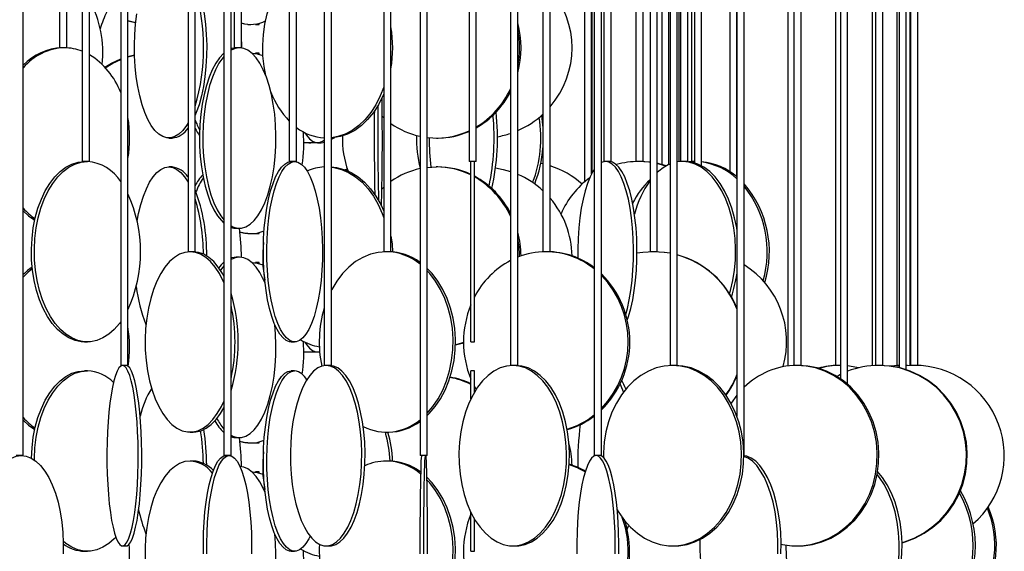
# Model space of a CAD drawing. Header units: millimetres. Extents: x 626 to 3215, y 306 to 3557.
# Tile 50 of 62: x 2937 to 3210, y 2359 to 2507. Entities that reach past the tile are written whole.
import ezdxf

# ---------------------------------------------------------------- set-up
doc = ezdxf.new("R2010")
doc.units = ezdxf.units.MM

msp = doc.modelspace()

# ---------------------------------------------------------------- linework, layer by layer
at = {"color": 7, "linetype": 'Continuous', "lineweight": 25}
for p, q in [((2964.66, 2961.5), (2964.66, 2411)), ((2966.66, 2411), (2966.66, 2961.5)), ((3021.05, 2961.5), (3021.05, 2411)), ((3023.05, 2411), (3023.05, 2961.5)), ((3072.74, 2961.5), (3072.74, 2411)), ((3074.74, 2411), (3074.74, 2961.5)), ((3116.96, 2961.5), (3116.96, 2411)), ((3118.96, 2411), (3118.96, 2961.5)), ((3151.31, 2961.5), (3151.31, 2411)), ((3153.31, 2411), (3153.31, 2961.5)), ((3173.94, 2940.34), (3173.94, 2411)), ((3175.94, 2411), (3175.94, 2942.71)), ((2937.64, 2386), (2937.64, 2936.5)), ((2993.25, 2936.5), (2993.25, 2386)), ((2995.25, 2386), (2995.25, 2936.5)), ((3047.66, 2936.5), (3047.66, 2386)), ((3049.66, 2386), (3049.66, 2936.5)), ((3095.94, 2936.5), (3095.94, 2386)), ((3097.94, 2386), (3097.94, 2936.5)), ((3135.49, 2936.5), (3135.49, 2396.95)), ((3137.49, 2386), (3137.49, 2936.5)), ((3149.62, 2936.5), (3149.62, 2410.85)), ((3162.85, 2936.69), (3162.85, 2411)), ((3164.18, 2936.5), (3164.18, 2407.33)), ((3166.18, 2405.79), (3166.18, 2936.5)), ((3172.97, 2936.5), (3172.97, 2410.92)), ((3179.87, 2936.55), (3179.87, 2411)), ((3180.45, 2936.5), (3180.45, 2410.37)), ((3182.45, 2409.81), (3182.45, 2936.5)), ((3183.44, 2936.5), (3183.44, 2410.97)), ((3183.63, 2936.61), (3183.63, 2411)), ((3185.63, 2411), (3185.63, 2936.98)), ((2953.99, 2903), (2953.99, 2467.5)), ((2955.99, 2467.5), (2955.99, 2903)), ((3011.4, 2903), (3011.4, 2467.5)), ((3013.4, 2467.5), (3013.4, 2903)), ((3061.23, 2903), (3061.23, 2467.5)), ((3063.23, 2467.5), (3063.23, 2903)), ((3100.59, 2467.5), (3100.59, 2887.16)), ((3098.59, 2884.81), (3098.59, 2467.5)), ((3135.49, 2463.24), (3135.49, 2880.5)), ((2983.31, 2878), (2983.31, 2442.5)), ((2985.31, 2442.5), (2985.31, 2878)), ((3037.59, 2878), (3037.59, 2442.5)), ((3039.59, 2442.5), (3039.59, 2878)), ((3081.73, 2878), (3081.73, 2442.5)), ((3083.73, 2442.5), (3083.73, 2878)), ((3093.22, 2878), (3093.22, 2461.81)), ((3095.22, 2464.07), (3095.22, 2878)), ((3095.37, 2464.36), (3095.37, 2878.02)), ((3107.47, 2878.48), (3107.47, 2467.5)), ((3109.47, 2467.5), (3109.47, 2878.17)), ((3111.41, 2878), (3111.41, 2442.5)), ((3113.41, 2442.5), (3113.41, 2878)), ((3114.65, 2878.09), (3114.65, 2466.68)), ((3116.65, 2466.65), (3116.65, 2878.06)), ((3119.44, 2467.44), (3119.44, 2878)), ((3119.85, 2879.13), (3119.85, 2467.5)), ((3121.85, 2467.5), (3121.85, 2879.85)), ((3122.9, 2878.06), (3122.9, 2467.5)), ((3123.71, 2878), (3123.71, 2467.14)), ((3125.71, 2466.32), (3125.71, 2878)), ((3133.49, 2879.62), (3133.49, 2464.7)), ((2947.67, 2819.5), (2947.67, 2499)), ((2949.67, 2499), (2949.67, 2819.5)), ((2996.1, 2819.5), (2996.1, 2499)), ((2998.1, 2499), (2998.1, 2819.5)), ((2968.82, 2505.94), (2966.66, 2506.49)), ((2999.93, 2505.5), (3000.74, 2505.5)), ((3002.06, 2505.5), (3003.06, 2505.5)), ((2998.1, 2500.62), (2998.14, 2498.95)), ((2949.36, 2499), (2947.67, 2499)), ((2949.67, 2499), (2949.36, 2499)), ((2998.01, 2499), (2996.1, 2499)), ((2998.1, 2499), (2998.01, 2499)), ((3003.06, 2497.5), (3002.06, 2497.5)), ((3002.06, 2497.5), (3002.06, 2497.4)), ((3002.06, 2497.39), (3002.06, 2497.5)), ((3037.59, 2479.6), (3037.17, 2479.97)), ((2978.01, 2474), (2978.93, 2474)), ((3023.05, 2473.93), (3023.29, 2474.03)), ((3052.16, 2474), (3052.54, 2474)), ((3016.81, 2472.71), (3017.4, 2472.71)), ((3019.24, 2472.71), (3020.19, 2472.71)), ((2955.99, 2467.5), (2953.99, 2467.5)), ((2978.93, 2466), (2978.01, 2466)), ((3013.4, 2467.5), (3011.4, 2467.5)), ((3027.12, 2465.09), (3027.55, 2465.25)), ((3049.66, 2465.85), (3052.16, 2466)), ((3052.54, 2466), (3052.16, 2466)), ((3063.23, 2467.5), (3061.23, 2467.5)), ((3061.73, 2417.5), (3061.73, 2467.5)), ((3062.73, 2417.5), (3062.73, 2467.5)), ((3081.73, 2466.84), (3081.14, 2466.97)), ((3098.64, 2467.5), (3098.59, 2467.5)), ((3100.59, 2467.5), (3098.64, 2467.5)), ((3108.16, 2467.5), (3107.47, 2467.5)), ((3109.47, 2467.5), (3108.16, 2467.5)), ((3111.41, 2467.32), (3108.62, 2467.5)), ((3120.44, 2467.5), (3118.96, 2467.37)), ((3120.04, 2467.5), (3119.85, 2467.5)), ((3121.85, 2467.5), (3120.04, 2467.5)), ((3123.61, 2467.5), (3122.24, 2467.44)), ((3123.32, 2467.5), (3122.9, 2467.5)), ((3123.71, 2467.5), (3123.32, 2467.5)), ((3037.08, 2459.94), (3037.59, 2460.4)), ((2996.64, 2449), (2997.55, 2449)), ((2999.93, 2447.5), (3000.74, 2447.5)), ((3002.06, 2447.5), (3003.06, 2447.5)), ((2983.44, 2442.5), (2983.31, 2442.5)), ((2985.31, 2442.5), (2983.44, 2442.5)), ((2997.55, 2441), (2996.64, 2441)), ((3037.92, 2442.5), (3037.59, 2442.5)), ((3039.59, 2442.5), (3037.92, 2442.5)), ((3082.32, 2442.5), (3081.73, 2442.5)), ((3083.73, 2442.5), (3082.32, 2442.5)), ((3112.3, 2442.5), (3111.41, 2442.5)), ((3113.41, 2442.5), (3112.3, 2442.5)), ((3003.06, 2439.5), (3002.06, 2439.5)), ((3002.06, 2439.5), (3002.06, 2439.4)), ((3002.06, 2439.39), (3002.06, 2439.5)), ((2954.59, 2417.5), (2955.4, 2417.5)), ((3011.93, 2417.5), (3012.88, 2417.5)), ((3061.73, 2417.5), (3062.73, 2417.5)), ((3016.81, 2414.71), (3017.4, 2414.71)), ((3019.24, 2414.71), (3019.82, 2414.71)), ((2964.67, 2411), (2964.66, 2411)), ((2966.66, 2411), (2964.67, 2411)), ((3021.13, 2411), (3021.05, 2411)), ((3023.05, 2411), (3021.13, 2411)), ((3072.94, 2411), (3072.74, 2411)), ((3074.74, 2411), (3072.94, 2411)), ((3117.31, 2411), (3116.96, 2411)), ((3118.96, 2411), (3117.31, 2411)), ((3151.86, 2411), (3151.31, 2411)), ((3151.62, 2410.99), (3151.62, 2411)), ((3153.31, 2411), (3151.86, 2411)), ((3164.18, 2411), (3162.85, 2411)), ((3174.71, 2411), (3173.94, 2411)), ((3175.94, 2411), (3174.71, 2411)), ((3180.45, 2410.99), (3177.9, 2410.82)), ((3180.45, 2410.64), (3179.78, 2410.52)), ((3180.45, 2411), (3179.87, 2411)), ((3184.63, 2411), (3182.45, 2410.9)), ((3182.78, 2410.93), (3182.45, 2410.95)), ((3184.63, 2411), (3183.63, 2411)), ((3185.63, 2411), (3184.63, 2411)), ((3185.44, 2410.98), (3185.44, 2411)), ((2955.4, 2409.5), (2954.59, 2409.5)), ((3012.88, 2409.5), (3011.93, 2409.5)), ((3062.73, 2409.5), (3061.73, 2409.5)), ((3061.73, 2401.7), (3061.73, 2409.5)), ((3062.73, 2403.58), (3062.73, 2409.5)), ((3062.73, 2405.06), (3063.16, 2404.28)), ((2983.87, 2392.5), (2984.74, 2392.5)), ((3038.25, 2392.5), (3038.92, 2392.5)), ((2996.64, 2391), (2997.55, 2391)), ((2999.93, 2389.5), (3000.74, 2389.5)), ((3002.06, 2389.5), (3003.06, 2389.5)), ((2937.64, 2386), (2935.64, 2386)), ((2995.25, 2386), (2993.25, 2386)), ((3049.66, 2386), (3047.66, 2386)), ((3095.97, 2386), (3095.94, 2386)), ((3097.94, 2386), (3095.97, 2386)), ((3137.49, 2386), (3137.43, 2386)), ((2984.74, 2384.5), (2983.87, 2384.5)), ((3038.92, 2384.5), (3038.25, 2384.5)), ((3003.06, 2381.5), (3002.06, 2381.5)), ((3002.06, 2381.5), (3002.06, 2381.4)), ((3002.06, 2381.39), (3002.06, 2381.5)), ((3061.73, 2359.5), (3061.73, 2370.29)), ((3062.73, 2359.5), (3062.73, 2368.42)), ((3104.67, 2367.11), (3104.78, 2367.47)), ((2954.59, 2359.5), (2955.4, 2359.5)), ((2965.16, 2361), (2966.15, 2361)), ((3011.93, 2359.5), (3012.88, 2359.5)), ((3021.59, 2361), (3022.51, 2361)), ((3061.73, 2359.5), (3062.73, 2359.5)), ((3073.34, 2361), (3074.14, 2361)), ((3117.63, 2361), (3118.28, 2361)), ((3152.08, 2361), (3152.53, 2361))]:
    msp.add_line(p, q, dxfattribs=at)
at = {"color": 7, "linetype": 'Continuous', "lineweight": 25, "flags": 128}
for points in [[(2985.31, 2517.64), (2985.99, 2515.87), (2986.7, 2513.57), (2987.31, 2511.07), (2987.8, 2508.39), (2988.16, 2505.59), (2988.39, 2502.69), (2988.49, 2499.74), (2988.46, 2496.78), (2988.29, 2493.85), (2987.99, 2490.99), (2987.57, 2488.24), (2987.02, 2485.65), (2986.36, 2483.24), (2985.6, 2481.06), (2985.31, 2480.35)], [(3004.85, 2491.35), (3004.39, 2493.85), (3004.08, 2496.78), (3004.01, 2499.74), (3004.2, 2502.69), (3004.63, 2505.59), (3005.3, 2508.39), (3006.2, 2511.07), (3007.32, 2513.57), (3008.64, 2515.87), (3010.14, 2517.93), (3011.4, 2519.33)], [(2968.81, 2505.89), (2968.78, 2505.89), (2966.66, 2506.4)], [(2983.31, 2478.18), (2982.87, 2477.47), (2981.86, 2476.12), (2980.8, 2475.09), (2979.7, 2474.39), (2978.57, 2474.04), (2977.44, 2474.04), (2976.32, 2474.39), (2975.21, 2475.09), (2974.15, 2476.12), (2973.14, 2477.47), (2972.2, 2479.13), (2971.34, 2481.06), (2970.58, 2483.24), (2969.92, 2485.65), (2969.37, 2488.24), (2968.94, 2490.99), (2968.65, 2493.85), (2968.48, 2496.78), (2968.44, 2499.74), (2968.55, 2502.69), (2968.78, 2505.59), (2969.14, 2508.39)], [(2999.93, 2505.5), (2999.06, 2505.54), (2998.1, 2505.69)], [(3002.06, 2505.6), (3002.06, 2505.54), (3002.06, 2505.54), (3002.06, 2505.6)], [(3003.06, 2505.5), (3003.06, 2505.54), (3003.07, 2505.81)], [(2997.55, 2499), (2996.36, 2498.82), (2995.25, 2498.34)], [(2995.25, 2449.65), (2995.76, 2449.39), (2996.95, 2449.04), (2998.16, 2449.04), (2999.35, 2449.39), (3000.52, 2450.09), (3001.64, 2451.12), (3002.71, 2452.47), (3003.71, 2454.13), (3004.62, 2456.06), (3005.43, 2458.24), (3006.13, 2460.65), (3006.71, 2463.24), (3007.16, 2465.99), (3007.48, 2468.85), (3007.66, 2471.78), (3007.69, 2474.74), (3007.58, 2477.69), (3007.34, 2480.59), (3006.95, 2483.39), (3006.44, 2486.07), (3005.79, 2488.57), (3005.04, 2490.87), (3004.18, 2492.93), (3003.22, 2494.73), (3002.19, 2496.24), (3001.09, 2497.43), (2999.94, 2498.3), (2998.75, 2498.82), (2997.55, 2499), (2997.55, 2499)], [(2996.64, 2499), (2995.44, 2498.82), (2995.25, 2498.76)], [(2960.25, 2493.6), (2962.13, 2494.74), (2964.66, 2495.91)], [(2960.37, 2493.48), (2962.44, 2494.74), (2964.66, 2495.79)], [(2966.66, 2496.59), (2967.4, 2496.8), (2968.47, 2497.04)], [(2966.66, 2496.5), (2967.71, 2496.8), (2968.47, 2496.98)], [(2993.25, 2497.56), (2993.11, 2497.43), (2992.01, 2496.24), (2990.98, 2494.73), (2990.02, 2492.93), (2989.16, 2490.87), (2988.4, 2488.57), (2987.76, 2486.07), (2987.24, 2483.39), (2986.86, 2480.59), (2986.61, 2477.69), (2986.5, 2474.74), (2986.54, 2471.78), (2986.72, 2468.85), (2987.03, 2465.99), (2987.49, 2463.24), (2988.07, 2460.65), (2988.77, 2458.24), (2989.58, 2456.06), (2990.49, 2454.13), (2991.48, 2452.47), (2992.55, 2451.12), (2993.25, 2450.43)], [(2993.25, 2496.63), (2992.92, 2496.24), (2991.89, 2494.73), (2990.93, 2492.93), (2990.07, 2490.87), (2989.31, 2488.57), (2988.67, 2486.07), (2988.16, 2483.39), (2987.77, 2480.59), (2987.52, 2477.69), (2987.42, 2474.74), (2987.45, 2471.78), (2987.63, 2468.85), (2987.95, 2465.99), (2988.4, 2463.24), (2988.98, 2460.65), (2989.68, 2458.24), (2990.49, 2456.06), (2991.4, 2454.13), (2992.4, 2452.47), (2993.25, 2451.36)], [(3001.02, 2497.49), (3002.48, 2497.32), (3004.07, 2496.84)], [(3003.07, 2497.18), (3003.07, 2497.32), (3003.06, 2497.5)], [(3037.59, 2488.08), (3036.63, 2485.65), (3035.41, 2483.24), (3034, 2481.06), (3032.41, 2479.13), (3030.67, 2477.47), (3028.81, 2476.12), (3026.85, 2475.09), (3024.81, 2474.39), (3023.05, 2474.07)], [(3037.59, 2486.23), (3037.34, 2485.65), (3036.12, 2483.24), (3034.7, 2481.06), (3033.12, 2479.13), (3031.38, 2477.47), (3029.52, 2476.12), (3027.55, 2475.09), (3025.52, 2474.39), (3023.44, 2474.04), (3023.05, 2474.01)], [(3036.98, 2455.12), (3037, 2456.06), (3037.05, 2458.24), (3037.09, 2460.65), (3037.13, 2463.24), (3037.16, 2465.99), (3037.18, 2468.85), (3037.19, 2471.78), (3037.19, 2474.74), (3037.18, 2477.69), (3037.17, 2480.59), (3037.15, 2483.39), (3037.13, 2485.18)], [(3035.98, 2483.01), (3035.96, 2480.59), (3035.95, 2477.69), (3035.94, 2474.74), (3035.94, 2471.78), (3035.96, 2468.85), (3035.97, 2465.99), (3036, 2463.24), (3036.04, 2460.65), (3036.08, 2458.24), (3036.11, 2456.76)], [(3034.97, 2481.43), (3034.96, 2480.59), (3034.95, 2477.69), (3034.94, 2474.74), (3034.94, 2471.78), (3034.96, 2468.85), (3034.97, 2465.99), (3035, 2463.24), (3035.04, 2460.65), (3035.08, 2458.41)], [(3081.29, 2480.21), (3081.64, 2477.69), (3081.73, 2476.72)], [(3015.71, 2475.47), (3016.12, 2474.83), (3016.98, 2473.8), (3017.87, 2473.11), (3018.78, 2472.76), (3019.7, 2472.76), (3020.6, 2473.11), (3021.05, 2473.41)], [(3023.05, 2473.71), (3023.31, 2473.8), (3024.06, 2474.11)], [(3017.4, 2472.71), (3018.6, 2472.76), (3018.73, 2472.77)], [(3020.19, 2472.71), (3020.65, 2472.76), (3021.05, 2472.87)], [(2954.59, 2417.5), (2953.72, 2417.54), (2951.99, 2417.89), (2950.3, 2418.59), (2948.67, 2419.62), (2947.12, 2420.97), (2945.67, 2422.63), (2944.35, 2424.56), (2943.18, 2426.74), (2942.16, 2429.15), (2941.32, 2431.74), (2940.67, 2434.49), (2940.21, 2437.35), (2939.95, 2440.28), (2939.9, 2443.24), (2940.06, 2446.19), (2940.42, 2449.09), (2940.97, 2451.89), (2941.72, 2454.57), (2942.65, 2457.07), (2943.75, 2459.37), (2945, 2461.43), (2946.38, 2463.23), (2947.88, 2464.74), (2949.47, 2465.93), (2951.14, 2466.8), (2952.85, 2467.32), (2954.59, 2467.5), (2954.59, 2467.5)], [(2964.66, 2423.08), (2964.32, 2422.63), (2962.87, 2420.97), (2961.32, 2419.62), (2959.69, 2418.59), (2958, 2417.89), (2956.27, 2417.54), (2954.53, 2417.54), (2952.8, 2417.89), (2951.11, 2418.59), (2949.48, 2419.62), (2947.93, 2420.97), (2946.48, 2422.63), (2945.16, 2424.56), (2943.99, 2426.74), (2942.97, 2429.15), (2942.13, 2431.74), (2941.48, 2434.49), (2941.02, 2437.35), (2940.76, 2440.28), (2940.71, 2443.24), (2940.87, 2446.19), (2941.22, 2449.09), (2941.78, 2451.89), (2942.53, 2454.57), (2943.46, 2457.07), (2944.56, 2459.37), (2945.81, 2461.43), (2947.19, 2463.23), (2948.69, 2464.74), (2950.28, 2465.93), (2951.95, 2466.8), (2953.66, 2467.32), (2955.4, 2467.5), (2955.4, 2467.5)], [(2969.23, 2450.94), (2969.63, 2453.07), (2970.23, 2455.57), (2970.95, 2457.87), (2971.76, 2459.93), (2972.66, 2461.73), (2973.64, 2463.24), (2974.68, 2464.43), (2975.76, 2465.3), (2976.88, 2465.82), (2978.01, 2466)], [(2978.01, 2466), (2979.14, 2465.82), (2980.25, 2465.3), (2981.34, 2464.43), (2982.38, 2463.24), (2983.31, 2461.81)], [(3011.93, 2417.5), (3011.47, 2417.54), (3010.56, 2417.89), (3009.67, 2418.59), (3008.81, 2419.62), (3008, 2420.97), (3007.24, 2422.63), (3006.54, 2424.56), (3005.93, 2426.74), (3005.39, 2429.15), (3004.95, 2431.74), (3004.61, 2434.49), (3004.37, 2437.35), (3004.23, 2440.28), (3004.2, 2443.24), (3004.28, 2446.19), (3004.47, 2449.09), (3004.77, 2451.89), (3005.16, 2454.57), (3005.65, 2457.07), (3006.22, 2459.37), (3006.88, 2461.43), (3007.61, 2463.23), (3008.4, 2464.74), (3009.24, 2465.93), (3010.11, 2466.8), (3011.01, 2467.32), (3011.93, 2467.5), (3011.93, 2467.5)], [(3012.88, 2467.5), (3013.79, 2467.32), (3014.69, 2466.8), (3015.57, 2465.93), (3016.4, 2464.74), (3017.19, 2463.23), (3017.92, 2461.43), (3018.58, 2459.37), (3019.15, 2457.07), (3019.64, 2454.57), (3020.04, 2451.89), (3020.33, 2449.09), (3020.52, 2446.19), (3020.6, 2443.24), (3020.57, 2440.28), (3020.44, 2437.35), (3020.19, 2434.49), (3019.85, 2431.74), (3019.41, 2429.15), (3018.88, 2426.74), (3018.26, 2424.56), (3017.56, 2422.63), (3016.8, 2420.97), (3015.99, 2419.62), (3015.13, 2418.59), (3014.24, 2417.89), (3013.33, 2417.54), (3012.42, 2417.54), (3011.51, 2417.89), (3010.62, 2418.59), (3009.76, 2419.62), (3008.95, 2420.97), (3008.19, 2422.63), (3007.49, 2424.56), (3006.88, 2426.74), (3006.34, 2429.15), (3005.9, 2431.74), (3005.56, 2434.49), (3005.32, 2437.35), (3005.18, 2440.28), (3005.15, 2443.24), (3005.24, 2446.19), (3005.42, 2449.09), (3005.72, 2451.89), (3006.11, 2454.57), (3006.6, 2457.07), (3007.18, 2459.37), (3007.83, 2461.43), (3008.56, 2463.23), (3009.35, 2464.74), (3010.19, 2465.93), (3011.06, 2466.8), (3011.96, 2467.32), (3012.88, 2467.5)], [(3023.05, 2465.98), (3024.48, 2465.82), (3026.54, 2465.3), (3028.55, 2464.43), (3030.46, 2463.24), (3032.27, 2461.73), (3033.93, 2459.93), (3035.43, 2457.87), (3036.75, 2455.57), (3037.59, 2453.77)], [(3023.05, 2465.92), (3023.78, 2465.82), (3025.84, 2465.3), (3027.84, 2464.43), (3029.76, 2463.24), (3031.56, 2461.73), (3033.22, 2459.93), (3034.73, 2457.87), (3036.05, 2455.57), (3037.17, 2453.07), (3037.59, 2451.91)], [(3026.77, 2465.22), (3026.99, 2465.3), (3027.48, 2465.45)], [(3068.59, 2465.71), (3070.66, 2465.3), (3072.74, 2464.7)], [(3095.94, 2465.29), (3095.59, 2464.74), (3094.8, 2463.23), (3094.08, 2461.43), (3093.42, 2459.37), (3092.84, 2457.07), (3092.35, 2454.57), (3091.96, 2451.89), (3091.67, 2449.09), (3091.48, 2446.19), (3091.4, 2443.24), (3091.41, 2440.71)], [(3099.12, 2467.5), (3098.21, 2467.32), (3097.94, 2467.21)], [(3104.67, 2425.11), (3105.12, 2426.74), (3105.65, 2429.15), (3106.09, 2431.74), (3106.44, 2434.49), (3106.68, 2437.35), (3106.81, 2440.28), (3106.84, 2443.24), (3106.76, 2446.19), (3106.57, 2449.09), (3106.28, 2451.89), (3105.88, 2454.57), (3105.4, 2457.07), (3104.82, 2459.37), (3104.16, 2461.43), (3103.43, 2463.23), (3102.65, 2464.74), (3101.81, 2465.93), (3100.93, 2466.8), (3100.03, 2467.32), (3099.12, 2467.5)], [(3105.09, 2423.49), (3105.45, 2424.56), (3106.07, 2426.74), (3106.6, 2429.15), (3107.04, 2431.74), (3107.39, 2434.49), (3107.63, 2437.35), (3107.76, 2440.28), (3107.79, 2443.24), (3107.71, 2446.19), (3107.52, 2449.09), (3107.23, 2451.89), (3106.84, 2454.57), (3106.35, 2457.07), (3105.77, 2459.37), (3105.11, 2461.43), (3104.39, 2463.23), (3103.6, 2464.74), (3102.76, 2465.93), (3101.88, 2466.8), (3100.98, 2467.32), (3100.07, 2467.5)], [(3111.41, 2467.28), (3111.12, 2467.32), (3108.31, 2467.5)], [(3115.93, 2466.29), (3114.21, 2466.8), (3113.41, 2466.99)], [(3115.81, 2466.22), (3113.9, 2466.8), (3113.41, 2466.92)], [(3133.45, 2430.88), (3133.71, 2431.74), (3134.36, 2434.49), (3134.82, 2437.35), (3135.08, 2440.28), (3135.13, 2443.24), (3134.98, 2446.19), (3134.62, 2449.09), (3134.06, 2451.89), (3133.31, 2454.57), (3132.38, 2457.07), (3131.29, 2459.37), (3130.04, 2461.43), (3128.65, 2463.23), (3127.15, 2464.74), (3125.56, 2465.93), (3123.89, 2466.8), (3122.18, 2467.32), (3120.44, 2467.5)], [(3135.49, 2448.7), (3135.43, 2449.09), (3134.87, 2451.89), (3134.12, 2454.57), (3133.19, 2457.07), (3132.09, 2459.37), (3130.84, 2461.43), (3129.46, 2463.23), (3127.96, 2464.74), (3126.37, 2465.93), (3124.7, 2466.8), (3122.99, 2467.32), (3121.25, 2467.5)], [(2937.64, 2453.8), (2939.11, 2452.47), (2940.82, 2451.24)], [(2995.25, 2449.23), (2996.04, 2449.04), (2996.64, 2449)], [(2999.93, 2447.5), (2999.06, 2447.54), (2997.74, 2447.78)], [(3002.06, 2447.6), (3002.06, 2447.54), (3002.06, 2447.54), (3002.06, 2447.6)], [(3003.06, 2447.5), (3003.06, 2447.54), (3003.07, 2447.81)], [(3039.59, 2446.78), (3039.88, 2444.69), (3040.04, 2442.45)], [(2983.87, 2442.5), (2982.4, 2442.32), (2980.94, 2441.8), (2979.53, 2440.93), (2978.18, 2439.74), (2976.91, 2438.23), (2975.74, 2436.43), (2974.68, 2434.37), (2973.74, 2432.07), (2972.96, 2429.57), (2972.32, 2426.89), (2971.85, 2424.09), (2971.54, 2421.19), (2971.41, 2418.24), (2971.46, 2415.28), (2971.68, 2412.35), (2972.06, 2409.49), (2972.62, 2406.74), (2973.33, 2404.15), (2974.19, 2401.74), (2975.19, 2399.56), (2976.31, 2397.63), (2977.53, 2395.97), (2978.85, 2394.62), (2980.23, 2393.59), (2981.67, 2392.89), (2983.13, 2392.54), (2984.61, 2392.54), (2986.08, 2392.89), (2987.51, 2393.59), (2988.9, 2394.62), (2990.21, 2395.97), (2991.43, 2397.63), (2992.55, 2399.56), (2993.25, 2401.03)], [(2993.25, 2433.96), (2993.07, 2434.37), (2992.01, 2436.43), (2990.83, 2438.23), (2989.56, 2439.74), (2988.21, 2440.93), (2986.8, 2441.8), (2985.35, 2442.32), (2983.87, 2442.5)], [(2993.25, 2435.76), (2992.88, 2436.43), (2991.7, 2438.23), (2990.43, 2439.74), (2989.08, 2440.93), (2987.67, 2441.8), (2986.21, 2442.32), (2984.74, 2442.5)], [(2997.55, 2441), (2996.36, 2440.82), (2995.25, 2440.34)], [(2996.64, 2441), (2995.44, 2440.82), (2995.25, 2440.76)], [(3004.69, 2433.77), (3004.18, 2434.93), (3003.22, 2436.73), (3002.19, 2438.24), (3001.09, 2439.43), (2999.94, 2440.3), (2998.75, 2440.82), (2997.55, 2441)], [(3038.25, 2442.5), (3036.06, 2442.32), (3033.9, 2441.8), (3031.79, 2440.93), (3029.78, 2439.74), (3027.89, 2438.23), (3026.14, 2436.43), (3024.57, 2434.37), (3023.18, 2432.07), (3023.05, 2431.81)], [(3112.35, 2442.5), (3109.41, 2442.32), (3107.79, 2442.07)], [(3116.96, 2442.06), (3115.29, 2442.32), (3112.35, 2442.5)], [(3116.96, 2442.08), (3115.4, 2442.32), (3112.46, 2442.5)], [(2940.16, 2437.8), (2938.89, 2436.73), (2937.64, 2435.46)], [(2993.25, 2438.63), (2992.92, 2438.24), (2992.3, 2437.37)], [(3001.02, 2439.49), (3002.48, 2439.32), (3004.07, 2438.84)], [(3003.07, 2439.18), (3003.07, 2439.32), (3003.06, 2439.5)], [(3049.66, 2397.11), (3050.18, 2397.63), (3051.85, 2399.56), (3053.33, 2401.74), (3054.61, 2404.15), (3055.67, 2406.74), (3056.5, 2409.49), (3057.08, 2412.35), (3057.4, 2415.28), (3057.47, 2418.24), (3057.27, 2421.19), (3056.82, 2424.09), (3056.12, 2426.89), (3055.17, 2429.57), (3054, 2432.07), (3052.61, 2434.37), (3051.03, 2436.43), (3049.66, 2437.88)], [(3049.66, 2397.78), (3051.18, 2399.56), (3052.66, 2401.74), (3053.94, 2404.15), (3055, 2406.74), (3055.83, 2409.49), (3056.41, 2412.35), (3056.73, 2415.28), (3056.8, 2418.24), (3056.6, 2421.19), (3056.15, 2424.09), (3055.44, 2426.89), (3054.5, 2429.57), (3053.33, 2432.07), (3051.94, 2434.37), (3050.36, 2436.43), (3049.66, 2437.21)], [(2995.25, 2391.65), (2995.76, 2391.39), (2996.95, 2391.04), (2998.16, 2391.04), (2999.35, 2391.39), (3000.52, 2392.09), (3001.64, 2393.12), (3002.71, 2394.47), (3003.71, 2396.13), (3004.62, 2398.06), (3005.43, 2400.24), (3006.13, 2402.65), (3006.71, 2405.24), (3007.16, 2407.99), (3007.48, 2410.85), (3007.66, 2413.78), (3007.69, 2416.74), (3007.58, 2419.69), (3007.37, 2422.31)], [(3015.71, 2417.47), (3016.12, 2416.83), (3016.98, 2415.8), (3017.87, 2415.11), (3018.78, 2414.76), (3019.7, 2414.76), (3019.81, 2414.78)], [(3059.7, 2417.37), (3058.9, 2417.09), (3057.46, 2416.67)], [(3059.7, 2417.23), (3059.29, 2417.09), (3057.46, 2416.57)], [(3017.4, 2414.71), (3018.6, 2414.76), (3018.73, 2414.77)], [(2965.16, 2411), (2964.65, 2410.82), (2964.14, 2410.3), (2963.65, 2409.43), (2963.18, 2408.24), (2962.74, 2406.73), (2962.33, 2404.93), (2961.96, 2402.87), (2961.64, 2400.57), (2961.36, 2398.07), (2961.14, 2395.39), (2960.98, 2392.59), (2960.87, 2389.69), (2960.82, 2386.74), (2960.84, 2383.78), (2960.91, 2380.85), (2961.05, 2377.99), (2961.24, 2375.24), (2961.49, 2372.65), (2961.79, 2370.24), (2962.14, 2368.06), (2962.53, 2366.13), (2962.96, 2364.47), (2963.41, 2363.12), (2963.9, 2362.09), (2964.4, 2361.39), (2964.91, 2361.04), (2965.42, 2361.04), (2965.93, 2361.39), (2966.43, 2362.09), (2966.91, 2363.12), (2967.37, 2364.47), (2967.8, 2366.13), (2968.19, 2368.06), (2968.53, 2370.24), (2968.83, 2372.65), (2969.08, 2375.24), (2969.28, 2377.99), (2969.41, 2380.85), (2969.49, 2383.78), (2969.5, 2386.74), (2969.46, 2389.69), (2969.35, 2392.59), (2969.19, 2395.39), (2968.96, 2398.07), (2968.69, 2400.57), (2968.37, 2402.87), (2968, 2404.93), (2967.59, 2406.73), (2967.15, 2408.24), (2966.67, 2409.43), (2966.18, 2410.3), (2965.68, 2410.82), (2965.16, 2411)], [(2966.15, 2361), (2966.41, 2361.04), (2966.92, 2361.39), (2967.42, 2362.09), (2967.9, 2363.12), (2968.36, 2364.47), (2968.78, 2366.13), (2969.17, 2368.06), (2969.52, 2370.24), (2969.82, 2372.65), (2970.07, 2375.24), (2970.26, 2377.99), (2970.4, 2380.85), (2970.47, 2383.78), (2970.49, 2386.74), (2970.44, 2389.69), (2970.34, 2392.59), (2970.17, 2395.39), (2969.95, 2398.07), (2969.68, 2400.57), (2969.35, 2402.87), (2968.98, 2404.93), (2968.57, 2406.73), (2968.13, 2408.24), (2967.66, 2409.43), (2967.17, 2410.3), (2966.66, 2410.82), (2966.15, 2411), (2966.15, 2411)], [(3021.59, 2411), (3020.42, 2410.82), (3019.26, 2410.3), (3018.14, 2409.43), (3017.07, 2408.24), (3016.06, 2406.73), (3015.12, 2404.93), (3014.28, 2402.87), (3013.54, 2400.57), (3012.92, 2398.07), (3012.41, 2395.39), (3012.04, 2392.59), (3011.79, 2389.69), (3011.69, 2386.74), (3011.72, 2383.78), (3011.9, 2380.85), (3012.21, 2377.99), (3012.65, 2375.24), (3013.21, 2372.65), (3013.9, 2370.24), (3014.69, 2368.06), (3015.58, 2366.13), (3016.55, 2364.47), (3017.6, 2363.12), (3018.69, 2362.09), (3019.84, 2361.39), (3021, 2361.04), (3022.17, 2361.04), (3023.34, 2361.39), (3024.48, 2362.09), (3025.58, 2363.12), (3026.62, 2364.47), (3027.6, 2366.13), (3028.48, 2368.06), (3029.28, 2370.24), (3029.96, 2372.65), (3030.53, 2375.24), (3030.97, 2377.99), (3031.28, 2380.85), (3031.45, 2383.78), (3031.48, 2386.74), (3031.38, 2389.69), (3031.14, 2392.59), (3030.76, 2395.39), (3030.26, 2398.07), (3029.63, 2400.57), (3028.89, 2402.87), (3028.05, 2404.93), (3027.12, 2406.73), (3026.11, 2408.24), (3025.03, 2409.43), (3023.91, 2410.3), (3022.76, 2410.82), (3021.59, 2411)], [(3022.51, 2361), (3023.09, 2361.04), (3024.26, 2361.39), (3025.4, 2362.09), (3026.5, 2363.12), (3027.54, 2364.47), (3028.51, 2366.13), (3029.4, 2368.06), (3030.19, 2370.24), (3030.88, 2372.65), (3031.44, 2375.24), (3031.89, 2377.99), (3032.19, 2380.85), (3032.37, 2383.78), (3032.4, 2386.74), (3032.3, 2389.69), (3032.06, 2392.59), (3031.68, 2395.39), (3031.18, 2398.07), (3030.55, 2400.57), (3029.81, 2402.87), (3028.97, 2404.93), (3028.04, 2406.73), (3027.03, 2408.24), (3025.95, 2409.43), (3024.83, 2410.3), (3023.68, 2410.82), (3022.51, 2411), (3022.51, 2411)], [(3073.34, 2411), (3071.58, 2410.82), (3069.83, 2410.3), (3068.14, 2409.43), (3066.52, 2408.24), (3065, 2406.73), (3063.59, 2404.93), (3062.33, 2402.87), (3061.21, 2400.57), (3060.27, 2398.07), (3059.51, 2395.39), (3058.94, 2392.59), (3058.58, 2389.69), (3058.42, 2386.74), (3058.47, 2383.78), (3058.73, 2380.85), (3059.2, 2377.99), (3059.86, 2375.24), (3060.72, 2372.65), (3061.75, 2370.24), (3062.94, 2368.06), (3064.28, 2366.13), (3065.75, 2364.47), (3067.32, 2363.12), (3068.98, 2362.09), (3070.7, 2361.39), (3072.46, 2361.04), (3074.23, 2361.04), (3075.98, 2361.39), (3077.7, 2362.09), (3079.36, 2363.12), (3080.93, 2364.47), (3082.4, 2366.13), (3083.74, 2368.06), (3084.93, 2370.24), (3085.96, 2372.65), (3086.82, 2375.24), (3087.48, 2377.99), (3087.95, 2380.85), (3088.21, 2383.78), (3088.26, 2386.74), (3088.11, 2389.69), (3087.74, 2392.59), (3087.18, 2395.39), (3086.41, 2398.07), (3085.47, 2400.57), (3084.36, 2402.87), (3083.09, 2404.93), (3081.68, 2406.73), (3080.16, 2408.24), (3078.54, 2409.43), (3076.85, 2410.3), (3075.11, 2410.82), (3073.34, 2411)], [(3074.14, 2361), (3075.03, 2361.04), (3076.78, 2361.39), (3078.5, 2362.09), (3080.16, 2363.12), (3081.73, 2364.47), (3083.2, 2366.13), (3084.54, 2368.06), (3085.74, 2370.24), (3086.77, 2372.65), (3087.62, 2375.24), (3088.29, 2377.99), (3088.75, 2380.85), (3089.01, 2383.78), (3089.07, 2386.74), (3088.91, 2389.69), (3088.54, 2392.59), (3087.98, 2395.39), (3087.22, 2398.07), (3086.27, 2400.57), (3085.16, 2402.87), (3083.89, 2404.93), (3082.48, 2406.73), (3080.96, 2408.24), (3079.34, 2409.43), (3077.65, 2410.3), (3075.91, 2410.82), (3074.14, 2411), (3074.14, 2411)], [(3117.63, 2411), (3115.37, 2410.82), (3113.14, 2410.3), (3110.97, 2409.43), (3108.89, 2408.24), (3106.94, 2406.73), (3105.13, 2404.93), (3103.5, 2402.87), (3102.07, 2400.57), (3100.86, 2398.07), (3099.89, 2395.39), (3099.16, 2392.59), (3098.69, 2389.69), (3098.49, 2386.74), (3098.49, 2385.5)], [(3102.31, 2371), (3102.76, 2370.24), (3104.3, 2368.06), (3106.01, 2366.13), (3107.9, 2364.47), (3109.91, 2363.12), (3112.04, 2362.09), (3114.25, 2361.39), (3116.5, 2361.04), (3118.77, 2361.04), (3121.02, 2361.39), (3123.23, 2362.09), (3125.36, 2363.12), (3127.37, 2364.47), (3129.26, 2366.13), (3130.97, 2368.06), (3132.51, 2370.24), (3133.83, 2372.65), (3134.92, 2375.24), (3135.78, 2377.99), (3136.38, 2380.85), (3136.71, 2383.78), (3136.78, 2386.74), (3136.58, 2389.69), (3136.11, 2392.59), (3135.38, 2395.39), (3134.41, 2398.07), (3133.19, 2400.57), (3131.77, 2402.87), (3130.14, 2404.93), (3128.33, 2406.73), (3126.38, 2408.24), (3124.3, 2409.43), (3122.13, 2410.3), (3119.9, 2410.82), (3117.63, 2411), (3117.63, 2411)], [(3118.28, 2361), (3119.41, 2361.04), (3121.67, 2361.39), (3123.87, 2362.09), (3126, 2363.12), (3128.02, 2364.47), (3129.9, 2366.13), (3131.62, 2368.06), (3133.15, 2370.24), (3134.47, 2372.65), (3135.57, 2375.24), (3136.42, 2377.99), (3137.02, 2380.85), (3137.35, 2383.78), (3137.42, 2386.74), (3137.22, 2389.69), (3136.75, 2392.59), (3136.02, 2395.39), (3135.05, 2398.07), (3133.84, 2400.57), (3132.41, 2402.87), (3130.78, 2404.93), (3128.98, 2406.73), (3127.02, 2408.24), (3124.95, 2409.43), (3122.78, 2410.3), (3120.54, 2410.82), (3118.28, 2411), (3118.28, 2411)], [(3147.75, 2361.47), (3148.13, 2361.39), (3150.76, 2361.04), (3153.4, 2361.04), (3156.03, 2361.39), (3158.61, 2362.09), (3161.09, 2363.12), (3163.44, 2364.47), (3165.64, 2366.13), (3167.64, 2368.06), (3169.43, 2370.24), (3170.97, 2372.65), (3172.25, 2375.24), (3173.25, 2377.99), (3173.94, 2380.85), (3174.33, 2383.78), (3174.41, 2386.74), (3174.18, 2389.69), (3173.63, 2392.59), (3172.78, 2395.39), (3171.65, 2398.07), (3170.23, 2400.57), (3168.56, 2402.87), (3166.67, 2404.93), (3164.56, 2406.73), (3162.28, 2408.24), (3159.86, 2409.43), (3157.33, 2410.3), (3154.72, 2410.82), (3152.08, 2411), (3152.08, 2411)], [(3152.53, 2361), (3153.85, 2361.04), (3156.48, 2361.39), (3159.05, 2362.09), (3161.54, 2363.12), (3163.89, 2364.47), (3166.09, 2366.13), (3168.09, 2368.06), (3169.88, 2370.24), (3171.42, 2372.65), (3172.7, 2375.24), (3173.69, 2377.99), (3174.39, 2380.85), (3174.78, 2383.78), (3174.86, 2386.74), (3174.63, 2389.69), (3174.08, 2392.59), (3173.23, 2395.39), (3172.09, 2398.07), (3170.68, 2400.57), (3169.01, 2402.87), (3167.11, 2404.93), (3165.01, 2406.73), (3162.73, 2408.24), (3160.31, 2409.43), (3157.78, 2410.3), (3155.17, 2410.82), (3152.53, 2411), (3152.53, 2411)], [(3169.22, 2410.32), (3166.71, 2410.82), (3166.18, 2410.89)], [(3181.28, 2361.89), (3181.93, 2362.09), (3184.63, 2363.12), (3187.19, 2364.47), (3189.58, 2366.13), (3191.77, 2368.06), (3193.71, 2370.24), (3195.39, 2372.65), (3196.78, 2375.24), (3197.87, 2377.99), (3198.63, 2380.85), (3199.05, 2383.78), (3199.14, 2386.74), (3198.88, 2389.69), (3198.29, 2392.59), (3197.37, 2395.39), (3196.13, 2398.07), (3194.59, 2400.57), (3192.77, 2402.87), (3190.7, 2404.93), (3188.41, 2406.73), (3185.93, 2408.24), (3183.29, 2409.43), (3180.54, 2410.3), (3177.7, 2410.82), (3174.82, 2411)], [(3181.28, 2361.83), (3182.16, 2362.09), (3184.86, 2363.12), (3187.42, 2364.47), (3189.81, 2366.13), (3192, 2368.06), (3193.94, 2370.24), (3195.62, 2372.65), (3197.01, 2375.24), (3198.1, 2377.99), (3198.86, 2380.85), (3199.28, 2383.78), (3199.37, 2386.74), (3199.11, 2389.69), (3198.52, 2392.59), (3197.6, 2395.39), (3196.36, 2398.07), (3194.82, 2400.57), (3193, 2402.87), (3190.93, 2404.93), (3188.64, 2406.73), (3186.16, 2408.24), (3183.52, 2409.43), (3180.77, 2410.3), (3177.93, 2410.82), (3175.05, 2411)], [(3180.45, 2410.99), (3178.11, 2410.82), (3178.02, 2410.81)], [(2939.9, 2385.25), (2940.06, 2388.19), (2940.42, 2391.09), (2940.97, 2393.89), (2941.72, 2396.57), (2942.65, 2399.07), (2943.75, 2401.37), (2945, 2403.43), (2946.38, 2405.23), (2947.88, 2406.74), (2949.47, 2407.93), (2951.14, 2408.8), (2952.85, 2409.32), (2954.59, 2409.5)], [(2940.71, 2384.75), (2940.71, 2385.24), (2940.87, 2388.19), (2941.22, 2391.09), (2941.78, 2393.89), (2942.53, 2396.57), (2943.46, 2399.07), (2944.56, 2401.37), (2945.81, 2403.43), (2947.19, 2405.23), (2948.69, 2406.74), (2950.28, 2407.93), (2951.95, 2408.8), (2953.66, 2409.32), (2955.4, 2409.5)], [(3011.93, 2359.5), (3011.47, 2359.54), (3010.56, 2359.89), (3009.67, 2360.59), (3008.81, 2361.62), (3008, 2362.97), (3007.24, 2364.63), (3006.54, 2366.56), (3005.93, 2368.74), (3005.39, 2371.15), (3004.95, 2373.74), (3004.61, 2376.49), (3004.37, 2379.35), (3004.23, 2382.28), (3004.2, 2385.24), (3004.28, 2388.19), (3004.47, 2391.09), (3004.77, 2393.89), (3005.16, 2396.57), (3005.65, 2399.07), (3006.22, 2401.37), (3006.88, 2403.43), (3007.61, 2405.23), (3008.4, 2406.74), (3009.24, 2407.93), (3010.11, 2408.8), (3011.01, 2409.32), (3011.93, 2409.5), (3011.93, 2409.5)], [(3017.14, 2363.66), (3016.8, 2362.97), (3015.99, 2361.62), (3015.13, 2360.59), (3014.24, 2359.89), (3013.33, 2359.54), (3012.42, 2359.54), (3011.51, 2359.89), (3010.62, 2360.59), (3009.76, 2361.62), (3008.95, 2362.97), (3008.19, 2364.63), (3007.49, 2366.56), (3006.88, 2368.74), (3006.34, 2371.15), (3005.9, 2373.74), (3005.56, 2376.49), (3005.32, 2379.35), (3005.18, 2382.28), (3005.15, 2385.24), (3005.24, 2388.19), (3005.42, 2391.09), (3005.72, 2393.89), (3006.11, 2396.57), (3006.6, 2399.07), (3007.18, 2401.37), (3007.83, 2403.43), (3008.56, 2405.23), (3009.35, 2406.74), (3010.19, 2407.93), (3011.06, 2408.8), (3011.96, 2409.32), (3012.88, 2409.5), (3012.88, 2409.5)], [(3164.18, 2408.48), (3163.71, 2408.24), (3163.2, 2407.96)], [(3104.08, 2403.66), (3103.43, 2405.23), (3103.13, 2405.86)], [(3135.49, 2402.74), (3133.93, 2400.57), (3133.88, 2400.49)], [(2984.74, 2392.5), (2985.48, 2392.54), (2986.94, 2392.89), (2988.38, 2393.59), (2989.76, 2394.62), (2991.08, 2395.97), (2992.3, 2397.63), (2993.25, 2399.24)], [(2937.64, 2395.8), (2939.11, 2394.47), (2940.82, 2393.24)], [(2995.25, 2391.23), (2996.04, 2391.04), (2996.64, 2391)], [(2999.93, 2389.5), (2999.06, 2389.54), (2997.74, 2389.78)], [(3002.06, 2389.6), (3002.06, 2389.54), (3002.06, 2389.54), (3002.06, 2389.6)], [(3003.06, 2389.5), (3003.06, 2389.54), (3003.07, 2389.81)], [(2925.51, 2358.78), (2925.47, 2361.74), (2925.59, 2364.69), (2925.87, 2367.59), (2926.31, 2370.39), (2926.91, 2373.07), (2927.64, 2375.57), (2928.51, 2377.87), (2929.5, 2379.93), (2930.59, 2381.73), (2931.78, 2383.24), (2933.04, 2384.43), (2934.36, 2385.3), (2935.71, 2385.82), (2937.09, 2386)], [(2937.09, 2386), (2938.46, 2385.82), (2939.82, 2385.3), (2941.13, 2384.43), (2942.39, 2383.24), (2943.58, 2381.73), (2944.68, 2379.93), (2945.66, 2377.87), (2946.53, 2375.57), (2947.27, 2373.07), (2947.86, 2370.39), (2948.3, 2367.59), (2948.58, 2364.69), (2948.71, 2361.74), (2948.67, 2358.78)], [(2987.59, 2358.78), (2987.56, 2361.74), (2987.63, 2364.69), (2987.78, 2367.59), (2988.02, 2370.39), (2988.33, 2373.07), (2988.72, 2375.57), (2989.19, 2377.87), (2989.72, 2379.93), (2990.3, 2381.73), (2990.93, 2383.24), (2991.61, 2384.43), (2992.31, 2385.3), (2993.03, 2385.82), (2993.77, 2386), (2993.77, 2386)], [(2988.55, 2358.78), (2988.53, 2361.74), (2988.6, 2364.69), (2988.75, 2367.59), (2988.98, 2370.39), (2989.3, 2373.07), (2989.69, 2375.57), (2990.16, 2377.87), (2990.68, 2379.93), (2991.27, 2381.73), (2991.9, 2383.24), (2992.57, 2384.43), (2993.28, 2385.3), (2994, 2385.82), (2994.74, 2386)], [(2994.74, 2386), (2995.47, 2385.82), (2996.19, 2385.3), (2996.9, 2384.43), (2997.57, 2383.24), (2998.2, 2381.73), (2998.79, 2379.93), (2999.32, 2377.87), (2999.78, 2375.57), (3000.17, 2373.07), (3000.49, 2370.39), (3000.72, 2367.59), (3000.87, 2364.69), (3000.94, 2361.74), (3000.92, 2358.78)], [(3047.71, 2358.78), (3047.71, 2361.74), (3047.71, 2364.69), (3047.72, 2367.59), (3047.74, 2370.39), (3047.76, 2373.07), (3047.79, 2375.57), (3047.83, 2377.87), (3047.87, 2379.93), (3047.91, 2381.73), (3047.96, 2383.24), (3048, 2384.43), (3048.06, 2385.3), (3048.11, 2385.82), (3048.16, 2386), (3048.16, 2386)], [(3048.71, 2358.78), (3048.71, 2361.74), (3048.71, 2364.69), (3048.72, 2367.59), (3048.74, 2370.39), (3048.76, 2373.07), (3048.79, 2375.57), (3048.83, 2377.87), (3048.87, 2379.93), (3048.91, 2381.73), (3048.96, 2383.24), (3049, 2384.43), (3049.06, 2385.3), (3049.11, 2385.82), (3049.16, 2386)], [(3049.16, 2386), (3049.22, 2385.82), (3049.27, 2385.3), (3049.32, 2384.43), (3049.37, 2383.24), (3049.42, 2381.73), (3049.46, 2379.93), (3049.5, 2377.87), (3049.53, 2375.57), (3049.56, 2373.07), (3049.58, 2370.39), (3049.6, 2367.59), (3049.61, 2364.69), (3049.62, 2361.74), (3049.62, 2358.78)], [(3096.46, 2386), (3095.83, 2385.82), (3095.21, 2385.3), (3094.6, 2384.43), (3094.03, 2383.24), (3093.48, 2381.73), (3092.98, 2379.93), (3092.53, 2377.87), (3092.13, 2375.57), (3091.79, 2373.07), (3091.52, 2370.39), (3091.32, 2367.59), (3091.19, 2364.69), (3091.14, 2361.74), (3091.15, 2358.78)], [(3101.76, 2358.78), (3101.78, 2361.74), (3101.72, 2364.69), (3101.59, 2367.59), (3101.39, 2370.39), (3101.12, 2373.07), (3100.78, 2375.57), (3100.38, 2377.87), (3099.93, 2379.93), (3099.43, 2381.73), (3098.89, 2383.24), (3098.31, 2384.43), (3097.71, 2385.3), (3097.09, 2385.82), (3096.46, 2386)], [(3102.73, 2358.78), (3102.75, 2361.74), (3102.7, 2364.69), (3102.57, 2367.59), (3102.36, 2370.39), (3102.09, 2373.07), (3101.76, 2375.57), (3101.36, 2377.87), (3100.91, 2379.93), (3100.41, 2381.73), (3099.86, 2383.24), (3099.29, 2384.43), (3098.68, 2385.3), (3098.06, 2385.82), (3097.43, 2386), (3097.43, 2386)], [(3147.71, 2358.78), (3147.75, 2361.74), (3147.64, 2364.69), (3147.37, 2367.59), (3146.96, 2370.39), (3146.41, 2373.07), (3145.73, 2375.57), (3144.92, 2377.87), (3144, 2379.93), (3142.98, 2381.73), (3141.88, 2383.24), (3140.71, 2384.43), (3139.48, 2385.3), (3138.22, 2385.82), (3137.43, 2385.97)], [(2983.87, 2384.5), (2982.4, 2384.32), (2980.94, 2383.8), (2979.53, 2382.93), (2978.18, 2381.74), (2976.91, 2380.23), (2975.74, 2378.43), (2974.68, 2376.37), (2973.74, 2374.07), (2972.96, 2371.57), (2972.32, 2368.89), (2971.85, 2366.09), (2971.54, 2363.19), (2971.41, 2360.24), (2971.46, 2357.28)], [(3146.81, 2358.78), (3146.85, 2361.74), (3146.74, 2364.69), (3146.47, 2367.59), (3146.06, 2370.39), (3145.51, 2373.07), (3144.83, 2375.57), (3144.02, 2377.87), (3143.1, 2379.93), (3142.08, 2381.73), (3140.98, 2383.24), (3139.81, 2384.43), (3138.58, 2385.3), (3137.43, 2385.79)], [(3004.69, 2375.77), (3004.18, 2376.93), (3003.22, 2378.73), (3002.19, 2380.24), (3001.09, 2381.43), (2999.94, 2382.3), (2998.75, 2382.82), (2997.68, 2382.99)], [(3001.02, 2381.49), (3002.48, 2381.32), (3004.07, 2380.84)], [(3003.07, 2381.18), (3003.07, 2381.32), (3003.06, 2381.5)], [(3172.5, 2339.21), (3172.78, 2339.47), (3174.33, 2341.13), (3175.74, 2343.06), (3177, 2345.24), (3178.08, 2347.65), (3178.98, 2350.24), (3179.68, 2352.99), (3180.17, 2355.85), (3180.45, 2358.78), (3180.5, 2361.74), (3180.34, 2364.69), (3179.95, 2367.59), (3179.36, 2370.39), (3178.55, 2373.07), (3177.56, 2375.57), (3176.39, 2377.87), (3175.05, 2379.93), (3174.38, 2380.8)], [(3172.71, 2338.73), (3173.56, 2339.47), (3175.11, 2341.13), (3176.52, 2343.06), (3177.77, 2345.24), (3178.86, 2347.65), (3179.76, 2350.24), (3180.46, 2352.99), (3180.95, 2355.85), (3181.22, 2358.78), (3181.28, 2361.74), (3181.11, 2364.69), (3180.73, 2367.59), (3180.13, 2370.39), (3179.33, 2373.07), (3178.34, 2375.57), (3177.16, 2377.87), (3175.83, 2379.93), (3174.51, 2381.55)], [(3049.37, 2338.84), (3050.18, 2339.63), (3051.85, 2341.56), (3053.33, 2343.74), (3054.61, 2346.15), (3055.67, 2348.74), (3056.5, 2351.49), (3057.08, 2354.35), (3057.4, 2357.28), (3057.47, 2360.24), (3057.27, 2363.19), (3056.82, 2366.09), (3056.12, 2368.89), (3055.17, 2371.57), (3054, 2374.07), (3052.61, 2376.37), (3051.03, 2378.43), (3049.46, 2380.08)], [(3049.39, 2339.51), (3049.51, 2339.63), (3051.18, 2341.56), (3052.66, 2343.74), (3053.94, 2346.15), (3055, 2348.74), (3055.83, 2351.49), (3056.41, 2354.35), (3056.73, 2357.28), (3056.8, 2360.24), (3056.6, 2363.19), (3056.15, 2366.09), (3055.44, 2368.89), (3054.5, 2371.57), (3053.33, 2374.07), (3051.94, 2376.37), (3050.36, 2378.43), (3049.47, 2379.41)], [(2992.11, 2336.9), (2992.4, 2336.47), (2993.47, 2335.12), (2994.59, 2334.09), (2995.76, 2333.39), (2996.95, 2333.04), (2998.16, 2333.04), (2999.35, 2333.39), (3000.52, 2334.09), (3001.64, 2335.12), (3002.71, 2336.47), (3003.71, 2338.13), (3004.62, 2340.06), (3005.43, 2342.24), (3006.13, 2344.65), (3006.71, 2347.24), (3007.16, 2349.99), (3007.48, 2352.85), (3007.66, 2355.78), (3007.69, 2358.74), (3007.58, 2361.69), (3007.37, 2364.31)], [(3105.09, 2365.49), (3105.45, 2366.56), (3105.49, 2366.67)], [(2963.3, 2363.42), (2962.87, 2362.97), (2961.32, 2361.62), (2959.69, 2360.59), (2958, 2359.89), (2956.27, 2359.54), (2954.53, 2359.54), (2952.8, 2359.89), (2951.11, 2360.59), (2949.48, 2361.62), (2948.7, 2362.25)]]:
    msp.add_lwpolyline(points, dxfattribs=at)
at = {"color": 7, "linetype": 'Continuous', "lineweight": 25}
for centre, radius, start, end in [((2930.48, 2499), 57.16, 343.5712, 16.4288), ((3064.79, 2499), 25, 319.2457, 40.7543), ((2929.94, 2497.74), 29.77, 353.4935, 28.9334), ((2983.12, 2497.71), 25, 153.1187, 164.8218), ((3000.75, 2514.44), 8.94, 252.7225, 297.0489), ((3005.06, 2499), 35.01, 350.4864, 9.5136), ((3048.69, 2499), 26.95, 345.1666, 14.8334), ((3048.26, 2499), 26.99, 348.795, 11.205), ((2949.53, 2483.5), 15.51, 91.9071, 140.0341), ((2948.79, 2483.7), 15.3, 91.7329, 136.7396), ((2948.97, 2485.4), 13.6, 68.2987, 89.7994), ((2944.64, 2478.85), 21.47, 21.1828, 58.0616), ((3050.8, 2497.78), 24.16, 300.9429, 335.2306), ((3028.87, 2495.41), 24.2, 201.0267, 223.7828), ((3051.25, 2497.71), 24.06, 299.8361, 333.2488), ((2932.93, 2474), 34.2, 350.4539, 9.5461), ((3004.38, 2485.44), 20.13, 198.6855, 207.6032), ((3004.24, 2474), 63.94, 347.9787, 5.6558), ((3005.49, 2474.03), 63.63, 347.2608, 6.4336), ((3064.79, 2499), 25, 293.454, 312.6498), ((3046.42, 2473.99), 34.71, 339.1978, 9.4322), ((2978.39, 2479.7), 5.73, 275.4679, 329.1442), ((2996.62, 2481.97), 12.49, 205.1399, 215.9593), ((3021.95, 2487.93), 13.94, 232.1894, 266.2856), ((3052.37, 2496.16), 22.19, 234.8123, 257.739), ((2973.32, 2472.5), 42.1, 351.8646, 4.3437), ((3053.17, 2473.98), 27.07, 178.7748, 199.7039), ((3081.85, 2473.94), 35.21, 178.7377, 193.8405), ((3052.16, 2495.51), 21.51, 263.3422, 294.9385), ((3116.38, 2473.89), 66.19, 179.8327, 186.8979), ((3052.52, 2495.57), 21.57, 270.0542, 293.8015), ((3064.79, 2499), 25, 279.9145, 288.5428), ((3016.81, 2489.1), 16.38, 265.1062, 276.1492), ((3048.6, 2473.62), 33.21, 338.1643, 355.9607), ((2954.52, 2455.57), 11.96, 32.0362, 85.7704), ((2978.07, 2459.8), 6.26, 33.2605, 82.1275), ((3021.76, 2452.88), 13.12, 93.1367, 114.3739), ((3052.34, 2443.91), 22.11, 102.2095, 125.227), ((3052.12, 2444.35), 21.65, 63.6723, 89.9096), ((3052.51, 2444.36), 21.63, 64.7826, 89.9155), ((3076.05, 2442.5), 25, 48.5839, 72.1013), ((3108.32, 2444.79), 22.7, 90.017, 105.9227), ((3121.88, 2455.45), 12.35, 113.4682, 133.2905), ((3123.93, 2449.75), 17.77, 49.407, 84.2302), ((3123.17, 2449.36), 18.18, 47.3279, 81.97), ((2994.27, 2456.81), 9.8, 134.6701, 156.2341), ((2999.84, 2454.04), 15.16, 144.138, 160.5766), ((3051.37, 2442.39), 23.91, 26.6561, 61.6491), ((3050.76, 2442.17), 24.22, 24.8319, 60.3923), ((3064.79, 2441), 25, 47.3502, 66.546), ((3109.44, 2443.08), 24.78, 126.5265, 156.4314), ((3127.8, 2445.14), 23.83, 133.4653, 152.948), ((2938.59, 2442.06), 49.91, 359.1626, 20.6198), ((3133.61, 2446.24), 27.35, 144.2715, 165.831), ((3115.64, 2442.49), 28.86, 342.8401, 40.7705), ((3114.92, 2442.5), 28.98, 343.9263, 38.8389), ((2931.62, 2442.5), 38.54, 335.3559, 24.5887), ((2934.83, 2441.88), 52.74, 359.9637, 16.8486), ((3064.79, 2441), 25, 0.7915, 40.7543), ((2951.67, 2467.06), 18.8, 221.761, 235.1058), ((2922.62, 2439.9), 75.53, 0.803, 6.9206), ((3000.75, 2456.42), 8.92, 250.0854, 294.2581), ((3048.73, 2441.01), 26.91, 0.6889, 14.833), ((3048.27, 2441), 26.98, 0.4126, 11.2015), ((3039.04, 2441), 35.03, 173.3721, 190.5252), ((3038.02, 2427.32), 15.18, 50.5657, 89.1162), ((3038.72, 2427.46), 15.04, 53.5106, 89.2121), ((3082.54, 2421.44), 21.06, 90.0514, 111.7494), ((3082.4, 2420.91), 21.59, 51.14, 89.6597), ((3082.81, 2420.94), 21.56, 52.4753, 89.6767), ((3112.39, 2417.6), 24.9, 21.9037, 74.7051), ((3112.28, 2417.6), 24.91, 21.2497, 74.4444), ((2950.6, 2423.4), 18.2, 125.1968, 135.3719), ((3000.02, 2431.94), 10.19, 131.6285, 143.3207), ((3083.83, 2419.12), 23.71, 117.8885, 152.8912), ((3124.06, 2417.52), 25.23, 344.1957, 57.8376), ((3079.32, 2417.5), 26.49, 314.685, 45.315), ((3078.87, 2417.5), 26.52, 315.9826, 44.0174), ((3099.27, 2441.65), 36.61, 341.4659, 351.5888), ((3009.01, 2437.45), 40.31, 186.5342, 202.036), ((2950.8, 2417.5), 46.43, 343.1887, 16.8113), ((2948.19, 2417.5), 48.15, 347.7728, 12.2272), ((3086.84, 2417.5), 27.14, 157.7241, 202.2759), ((3052.8, 2417.49), 33.1, 163.5973, 191.6364), ((2932.91, 2416), 34.22, 351.2193, 9.5427), ((3021.94, 2429.74), 13.77, 237.651, 260.7571), ((2973.32, 2414.5), 42.1, 351.8646, 4.3437), ((3016.81, 2431.1), 16.38, 265.1062, 276.1492), ((3152.35, 2389.77), 21.23, 90.7286, 134.4236), ((3163.64, 2390.85), 20.14, 90.0396, 106.0248), ((3164.09, 2390.85), 20.15, 90.0421, 106.6852), ((3174.83, 2387.23), 23.76, 90.0221, 111.356), ((3184.63, 2386), 25, 310.7351, 90), ((2954.92, 2398.73), 10.78, 44.3929, 87.4393), ((3012.19, 2405.07), 4.48, 25.8406, 81.2501), ((3112.16, 2417.47), 25.04, 324.1445, 338.6913), ((3112.27, 2417.46), 25.04, 323.9324, 338.0332), ((3052.06, 2386.18), 21.82, 63.7232, 79.6732), ((3052.46, 2386.21), 21.79, 64.8259, 80.6527), ((3089.71, 2398.48), 16.16, 21.7294, 31.0051), ((2995.24, 2391.12), 25.84, 148.347, 167.0864), ((3082.2, 2414.43), 21.98, 286.4248, 308.7122), ((3082.63, 2414.37), 21.92, 285.3441, 307.3979), ((2951.67, 2409.06), 18.8, 221.761, 235.1058), ((3001.54, 2401.46), 12.25, 208.4999, 227.4594), ((3005.35, 2403.46), 15.76, 207.1345, 219.8585), ((3038.3, 2407.01), 14.49, 243.721, 310.2537), ((3038.73, 2407.49), 14.99, 270.7247, 306.5526), ((3167.49, 2384.58), 76.1, 172.4529, 181.4125), ((2927.31, 2383.24), 60.26, 0.5783, 9.1728), ((2927.51, 2383.16), 60.99, 0.1647, 9.4732), ((3005.62, 2383.15), 33.73, 2.2804, 16.0918), ((3006.33, 2383.15), 33.74, 2.2155, 16.0883), ((2922.62, 2381.9), 75.53, 0.803, 6.9206), ((3000.75, 2398.42), 8.92, 250.0854, 294.2581), ((3064.79, 2383), 25, 0.7915, 15.1586), ((3039.04, 2383), 35.03, 173.3721, 190.5252), ((2983.3, 2375.97), 8.55, 37.3629, 86.191), ((2984.37, 2376.5), 8.01, 41.7719, 87.3346), ((3038.31, 2370.18), 14.31, 90.2239, 114.6331), ((3038.01, 2369.27), 15.23, 49.5714, 89.0829), ((3038.71, 2369.41), 15.09, 52.4749, 89.1788), ((3082.69, 2362.79), 21.74, 60.297, 73.1237), ((3082.26, 2362.74), 21.8, 59.2562, 72.0007), ((3171.37, 2361.07), 29.64, 321.8637, 29.4132), ((3172.08, 2361.07), 29.55, 320.735, 30.8506), ((3004.18, 2377.87), 35.24, 191.2815, 202.598), ((3086.84, 2359.5), 27.14, 157.7241, 202.2759), ((3180.06, 2361.02), 26.95, 325.4359, 22.6742), ((3180.49, 2361.02), 26.94, 324.7823, 23.5273), ((3078.81, 2359.51), 26.95, 327.4068, 18.1074), ((3078.36, 2359.51), 27, 329.7217, 20.2978), ((2954.75, 2369.27), 9.77, 231.8043, 269.0662), ((2932.86, 2358), 34.27, 351.23, 5.7551), ((3053.05, 2359.49), 33.34, 176.6757, 191.5622), ((3180.02, 2360.93), 54.79, 178.1294, 190.6812), ((3021.94, 2371.74), 13.77, 237.651, 260.7571), ((2973.32, 2356.5), 42.1, 351.8646, 4.3437), ((3187.5, 2360.93), 38.43, 179.5574, 192.0873)]:
    msp.add_arc(centre, radius, start, end, dxfattribs=at)

doc.saveas('drawing.dxf')
